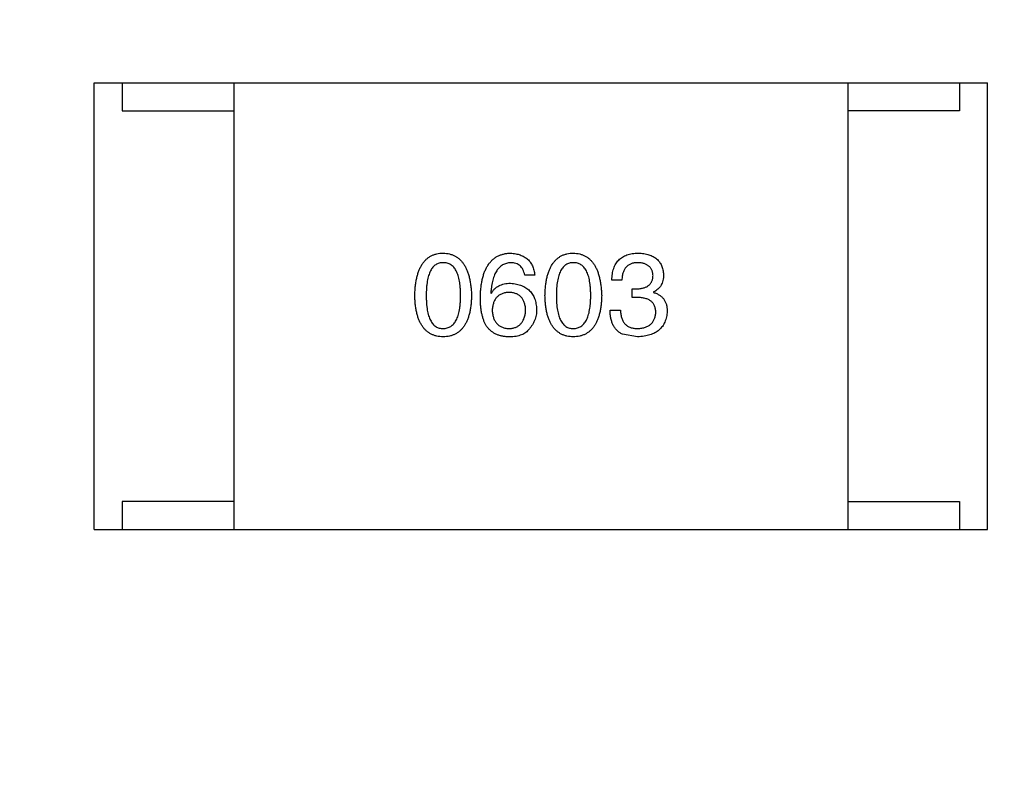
# Model space of a CAD drawing. Header units: inches. Extents: x -36 to 490, y -51 to 98.
# Tile 143 of 153: x 424.29 to 426.05, y 29.25 to 30.59. Entities that reach past the tile are written whole.
import ezdxf

# ---------------------------------------------------------------- set-up
doc = ezdxf.new("R2010")
doc.units = ezdxf.units.IN
doc.header["$LTSCALE"] = 1.21
doc.header["$MEASUREMENT"] = 0
doc.header["$PDMODE"] = 3
doc.header["$PDSIZE"] = 0.3125
doc.layers.get('0').update_dxf_attribs({"linetype": 'CONTINUOUS'})
doc.layers.get('Defpoints').update_dxf_attribs({"linetype": 'CONTINUOUS'})
doc.layers.add('DIM', color=3, linetype='CONTINUOUS')
doc.styles.get("Standard").update_dxf_attribs({"font": 'txt', "width": 0.8})
doc.dimstyles.get("Standard").update_dxf_attribs({"dimtxt": 0.15625, "dimasz": 0.1875, "dimexe": 0.125, "dimexo": 0.0625, "dimgap": 0.09, "dimtad": 0, "dimtih": 1, "dimtoh": 1, "dimzin": 4, "dimdsep": 46, "dimtxsty": 'Standard', "dimblk": '_FILLED', "dimblk1": '_FILLED', "dimblk2": '_FILLED', "dimcen": 0.09, "dimazin": 1, "dimtp": 0.01, "dimtm": 0.01, "dimtfac": 1, "dimtofl": 0, "dimtmove": 0, "dimatfit": 3, "dimldrblk": '_FILLED', "dimfxl": 1, "dimtolj": 1, "dimtzin": 4, "dimarcsym": 0})

# ---------------------------------------------------------------- blocks, each defined once
blk = doc.blocks.new('_FILLED')
at = {"color": 0, "linetype": 'ByBlock'}
blk.add_solid([(0, 0), (-1, 0.16667), (-1, -0.16667)], dxfattribs=at)
blk = doc.blocks.new('*D70')
at = {"layer": 'Defpoints', "color": 0}
for p in [(406.8003, 41.9888), (406.8003, -7.0611), (488.6342, -7.0611)]:
    blk.add_point(p, dxfattribs=at)
at = {"layer": 'DIM', "color": 0, "lineweight": -2}
for p, q in [((406.8628, 41.9888), (488.7592, 41.9888)), ((488.6342, 39.4488), (488.6342, 21.3872)), ((488.6342, -4.5211), (488.6342, 13.5405)), ((406.8628, -7.0611), (488.7592, -7.0611))]:
    blk.add_line(p, q, dxfattribs=at)
at = {"layer": 'DIM', "color": 0, "lineweight": -2, "xscale": 2.54, "yscale": 2.54, "zscale": 2.54}
for p, rotation in [((488.6342, 41.9888), 90), ((488.6342, -7.0611), 270)]:
    blk.add_blockref('_FILLED', p, dxfattribs=dict(at, rotation=rotation))
at = {"layer": 'DIM', "color": 0, "insert": (488.6342, 17.4638), "char_height": 2.5, "attachment_point": 5, "rotation": 90, "line_spacing_factor": 2.5}
blk.add_mtext('\\A1;49.05', dxfattribs=at)

msp = doc.modelspace()

# ---------------------------------------------------------------- linework, layer by layer
at = {"color": 7, "linetype": 'Continuous'}
for p, q in [((424.4202, 30.4735), (426.0202, 30.4735)), ((424.4202, 29.6735), (424.4202, 30.4735)), ((424.4702, 30.4735), (424.4702, 30.4235)), ((424.6702, 30.4735), (424.6702, 29.6735)), ((425.7702, 30.4735), (425.7702, 29.6735)), ((425.9702, 30.4735), (425.9702, 30.4235)), ((426.0202, 29.6735), (426.0202, 30.4735)), ((424.4702, 30.4235), (424.6702, 30.4235)), ((425.9702, 30.4235), (425.7702, 30.4235)), ((425.2093, 30.1294), (425.1913, 30.1294)), ((425.3654, 30.1203), (425.3474, 30.1203)), ((425.1307, 30.0974), (425.1315, 30.0966)), ((425.3835, 30.1048), (425.3933, 30.1048)), ((425.3835, 30.0892), (425.3835, 30.1048)), ((425.422, 30.099), (425.422, 30.0982)), ((425.3925, 30.0892), (425.3835, 30.0892)), ((425.3441, 30.0662), (425.363, 30.0662)), ((425.3933, 30.0187), (425.3663, 30.0236)), ((424.6702, 29.7235), (424.4702, 29.7235)), ((424.4702, 29.7235), (424.4702, 29.6735)), ((425.7702, 29.7235), (425.9702, 29.7235)), ((425.9702, 29.7235), (425.9702, 29.6735)), ((424.4202, 29.6735), (426.0202, 29.6735))]:
    msp.add_line(p, q, dxfattribs=at)
for points, knots in [([(424.9944, 30.0925), (424.9945, 30.0955), (424.9947, 30.1014), (424.9955, 30.11), (424.9966, 30.118), (424.9981, 30.1254), (424.9999, 30.1322), (425.0022, 30.1384), (425.0048, 30.1441), (425.0078, 30.1492), (425.0112, 30.1537), (425.0149, 30.1576), (425.019, 30.161), (425.0236, 30.1637), (425.0285, 30.1659), (425.0337, 30.1675), (425.0393, 30.1684), (425.0432, 30.1686), (425.0452, 30.1687)], [0, 0, 0, 0, 0.088823, 0.172287, 0.250296, 0.323438, 0.392244, 0.456221, 0.516635, 0.573871, 0.628, 0.680335, 0.731489, 0.782557, 0.834044, 0.886738, 0.942089, 1, 1, 1, 1]), ([(425.0452, 30.1687), (425.0472, 30.1686), (425.051, 30.1684), (425.0566, 30.1673), (425.0617, 30.1656), (425.0666, 30.1634), (425.071, 30.1607), (425.0751, 30.1573), (425.0789, 30.1533), (425.0822, 30.1488), (425.0853, 30.1437), (425.0879, 30.1381), (425.0902, 30.1319), (425.0921, 30.1251), (425.0936, 30.1177), (425.0948, 30.1098), (425.0957, 30.1013), (425.0959, 30.0955), (425.096, 30.0925)], [0, 0, 0, 0, 0.057415, 0.112361, 0.16496, 0.216437, 0.267441, 0.318839, 0.371478, 0.426325, 0.483626, 0.544235, 0.608673, 0.677374, 0.750405, 0.828394, 0.911525, 1, 1, 1, 1]), ([(425.1118, 30.0892), (425.1119, 30.0923), (425.1121, 30.0984), (425.1129, 30.1073), (425.1141, 30.1156), (425.1157, 30.1232), (425.1176, 30.1303), (425.12, 30.1368), (425.1228, 30.1427), (425.126, 30.148), (425.1296, 30.1527), (425.1336, 30.1568), (425.138, 30.1603), (425.1428, 30.1632), (425.148, 30.1655), (425.1536, 30.1672), (425.1596, 30.1683), (425.1638, 30.1686), (425.1659, 30.1687)], [0, 0, 0, 0, 0.087517, 0.169686, 0.246944, 0.319347, 0.387088, 0.450961, 0.511075, 0.567974, 0.622351, 0.675039, 0.726853, 0.778688, 0.83093, 0.884738, 0.941043, 1, 1, 1, 1]), ([(425.1659, 30.1687), (425.1675, 30.1686), (425.1706, 30.1683), (425.1751, 30.1676), (425.1794, 30.1666), (425.1833, 30.1654), (425.187, 30.1639), (425.1905, 30.1621), (425.1936, 30.16), (425.1965, 30.1577), (425.1991, 30.1551), (425.2014, 30.1522), (425.2034, 30.1491), (425.2052, 30.1456), (425.2067, 30.142), (425.2078, 30.138), (425.2088, 30.1338), (425.2092, 30.1309), (425.2093, 30.1294)], [0, 0, 0, 0, 0.073784, 0.144317, 0.211047, 0.274818, 0.336501, 0.395724, 0.453465, 0.510016, 0.566585, 0.622844, 0.680328, 0.739335, 0.800408, 0.863904, 0.93053, 1, 1, 1, 1]), ([(425.2276, 30.0925), (425.2277, 30.0955), (425.2279, 30.1014), (425.2286, 30.11), (425.2297, 30.118), (425.2312, 30.1254), (425.2331, 30.1322), (425.2354, 30.1384), (425.2379, 30.1441), (425.241, 30.1492), (425.2443, 30.1537), (425.2481, 30.1576), (425.2522, 30.161), (425.2567, 30.1637), (425.2616, 30.1659), (425.2669, 30.1675), (425.2725, 30.1684), (425.2764, 30.1686), (425.2784, 30.1687)], [0, 0, 0, 0, 0.088823, 0.172287, 0.250296, 0.323438, 0.392244, 0.456221, 0.516635, 0.573871, 0.628, 0.680335, 0.731489, 0.782557, 0.834044, 0.886738, 0.942089, 1, 1, 1, 1]), ([(425.2784, 30.1687), (425.2803, 30.1686), (425.2842, 30.1684), (425.2897, 30.1673), (425.2949, 30.1656), (425.2997, 30.1634), (425.3042, 30.1607), (425.3083, 30.1573), (425.312, 30.1533), (425.3154, 30.1488), (425.3184, 30.1437), (425.321, 30.1381), (425.3233, 30.1319), (425.3252, 30.1251), (425.3267, 30.1177), (425.3279, 30.1098), (425.3288, 30.1013), (425.3291, 30.0955), (425.3292, 30.0925)], [0, 0, 0, 0, 0.057415, 0.112361, 0.16496, 0.216437, 0.267441, 0.318839, 0.371478, 0.426325, 0.483626, 0.544235, 0.608673, 0.677374, 0.750405, 0.828394, 0.911525, 1, 1, 1, 1]), ([(425.3474, 30.1203), (425.3475, 30.1223), (425.3476, 30.126), (425.3482, 30.1314), (425.3492, 30.1365), (425.3506, 30.1411), (425.3523, 30.1455), (425.3544, 30.1494), (425.3568, 30.153), (425.3597, 30.1563), (425.3628, 30.1591), (425.3664, 30.1616), (425.3702, 30.1637), (425.3745, 30.1655), (425.3791, 30.1669), (425.3841, 30.1678), (425.3894, 30.1685), (425.3931, 30.1686), (425.3949, 30.1687)], [0, 0, 0, 0, 0.074804, 0.144899, 0.211458, 0.274554, 0.334363, 0.392059, 0.448123, 0.503024, 0.558154, 0.613471, 0.670844, 0.729926, 0.792003, 0.857405, 0.926768, 1, 1, 1, 1]), ([(425.3949, 30.1687), (425.3967, 30.1686), (425.4, 30.1685), (425.4049, 30.1678), (425.4095, 30.1669), (425.4137, 30.1657), (425.4176, 30.1643), (425.4212, 30.1626), (425.4246, 30.1606), (425.4276, 30.1583), (425.4302, 30.1558), (425.4326, 30.1529), (425.4346, 30.1498), (425.4364, 30.1464), (425.4378, 30.1427), (425.4389, 30.1388), (425.4397, 30.1346), (425.4399, 30.1317), (425.44, 30.1302)], [0, 0, 0, 0, 0.077845, 0.151584, 0.221397, 0.287366, 0.350104, 0.410398, 0.467998, 0.524388, 0.579979, 0.635152, 0.690917, 0.747936, 0.806661, 0.867861, 0.932479, 1, 1, 1, 1]), ([(425.0452, 30.1515), (425.044, 30.1514), (425.0416, 30.1513), (425.0381, 30.1507), (425.0349, 30.1495), (425.0319, 30.1479), (425.0291, 30.1458), (425.0266, 30.1432), (425.0244, 30.1402), (425.0224, 30.1367), (425.0206, 30.1327), (425.019, 30.1283), (425.0178, 30.1235), (425.0167, 30.1182), (425.0159, 30.1124), (425.0153, 30.1062), (425.015, 30.0995), (425.0149, 30.0949), (425.0149, 30.0925)], [0, 0, 0, 0, 0.049764, 0.097007, 0.143217, 0.188577, 0.235116, 0.282997, 0.333719, 0.387776, 0.445989, 0.508679, 0.576563, 0.649481, 0.728235, 0.812722, 0.903548, 1, 1, 1, 1]), ([(425.0764, 30.0925), (425.0763, 30.0949), (425.0763, 30.0995), (425.0759, 30.1062), (425.0753, 30.1124), (425.0745, 30.1182), (425.0734, 30.1235), (425.0721, 30.1283), (425.0705, 30.1327), (425.0687, 30.1367), (425.0666, 30.1402), (425.0643, 30.1432), (425.0617, 30.1458), (425.0589, 30.1479), (425.0558, 30.1495), (425.0525, 30.1507), (425.0489, 30.1513), (425.0465, 30.1514), (425.0452, 30.1515)], [0, 0, 0, 0, 0.095719, 0.185854, 0.269738, 0.347952, 0.420315, 0.487894, 0.550245, 0.608186, 0.662454, 0.713283, 0.761375, 0.808209, 0.854301, 0.901312, 0.949396, 1, 1, 1, 1]), ([(425.1659, 30.1515), (425.1646, 30.1514), (425.1621, 30.1512), (425.1584, 30.1503), (425.1549, 30.1492), (425.1517, 30.1475), (425.1486, 30.1456), (425.1459, 30.1431), (425.1434, 30.1403), (425.141, 30.1371), (425.1389, 30.1335), (425.1371, 30.1295), (425.1354, 30.1251), (425.134, 30.1204), (425.1328, 30.1152), (425.1319, 30.1096), (425.1311, 30.1036), (425.1308, 30.0995), (425.1307, 30.0974)], [0, 0, 0, 0, 0.054741, 0.107075, 0.158339, 0.208382, 0.258772, 0.310045, 0.362765, 0.417822, 0.475982, 0.537466, 0.602901, 0.673037, 0.747247, 0.826291, 0.910782, 1, 1, 1, 1]), ([(425.1913, 30.1294), (425.1909, 30.1311), (425.1902, 30.1344), (425.1884, 30.139), (425.186, 30.1429), (425.183, 30.1461), (425.1795, 30.1485), (425.1754, 30.1502), (425.1708, 30.1513), (425.1676, 30.1514), (425.1659, 30.1515)], [0, 0, 0, 0, 0.1439, 0.274233, 0.394478, 0.509388, 0.621911, 0.738504, 0.863414, 1, 1, 1, 1]), ([(425.2784, 30.1515), (425.2771, 30.1514), (425.2748, 30.1513), (425.2713, 30.1507), (425.268, 30.1495), (425.265, 30.1479), (425.2623, 30.1458), (425.2598, 30.1432), (425.2575, 30.1402), (425.2555, 30.1367), (425.2537, 30.1327), (425.2522, 30.1283), (425.251, 30.1235), (425.2498, 30.1182), (425.249, 30.1124), (425.2485, 30.1062), (425.2481, 30.0995), (425.2481, 30.0949), (425.248, 30.0925)], [0, 0, 0, 0, 0.049764, 0.097007, 0.143217, 0.188577, 0.235116, 0.282997, 0.333719, 0.387776, 0.445989, 0.508679, 0.576563, 0.649481, 0.728235, 0.812722, 0.903548, 1, 1, 1, 1]), ([(425.3095, 30.0925), (425.3095, 30.0949), (425.3095, 30.0995), (425.3091, 30.1062), (425.3085, 30.1124), (425.3077, 30.1182), (425.3066, 30.1235), (425.3053, 30.1283), (425.3037, 30.1327), (425.3019, 30.1367), (425.2998, 30.1402), (425.2975, 30.1432), (425.2949, 30.1458), (425.2921, 30.1479), (425.289, 30.1495), (425.2857, 30.1507), (425.2821, 30.1513), (425.2796, 30.1514), (425.2784, 30.1515)], [0, 0, 0, 0, 0.095719, 0.185854, 0.269738, 0.347952, 0.420315, 0.487894, 0.550245, 0.608186, 0.662454, 0.713283, 0.761375, 0.808209, 0.854301, 0.901312, 0.949396, 1, 1, 1, 1]), ([(425.3941, 30.1515), (425.393, 30.1515), (425.3908, 30.1514), (425.3876, 30.1511), (425.3847, 30.1505), (425.3819, 30.1496), (425.3794, 30.1485), (425.377, 30.1472), (425.3749, 30.1456), (425.373, 30.1437), (425.3713, 30.1416), (425.3698, 30.1393), (425.3685, 30.1367), (425.3675, 30.1339), (425.3666, 30.1309), (425.366, 30.1276), (425.3656, 30.124), (425.3655, 30.1216), (425.3654, 30.1203)], [0, 0, 0, 0, 0.069877, 0.136363, 0.198671, 0.257968, 0.315462, 0.370709, 0.425568, 0.479847, 0.535753, 0.592303, 0.651386, 0.713311, 0.778642, 0.84836, 0.921866, 1, 1, 1, 1]), ([(425.4212, 30.1285), (425.4211, 30.1294), (425.4209, 30.1312), (425.4204, 30.1337), (425.4198, 30.1361), (425.4189, 30.1383), (425.4179, 30.1403), (425.4166, 30.1421), (425.4152, 30.1439), (425.4136, 30.1454), (425.4118, 30.1467), (425.4098, 30.1479), (425.4077, 30.149), (425.4053, 30.1498), (425.4028, 30.1505), (425.4001, 30.151), (425.3972, 30.1514), (425.3952, 30.1514), (425.3941, 30.1515)], [0, 0, 0, 0, 0.067655, 0.132224, 0.194132, 0.253145, 0.309858, 0.366002, 0.421361, 0.47702, 0.532632, 0.590536, 0.65067, 0.713258, 0.779588, 0.848803, 0.921949, 1, 1, 1, 1]), ([(425.3933, 30.1048), (425.3944, 30.1048), (425.3965, 30.1049), (425.3996, 30.1053), (425.4025, 30.1058), (425.4052, 30.1065), (425.4076, 30.1074), (425.4099, 30.1085), (425.412, 30.1097), (425.4138, 30.1111), (425.4155, 30.1127), (425.4169, 30.1144), (425.4182, 30.1164), (425.4192, 30.1185), (425.42, 30.1207), (425.4206, 30.1232), (425.421, 30.1258), (425.4211, 30.1276), (425.4212, 30.1285)], [0, 0, 0, 0, 0.079415, 0.154091, 0.22508, 0.29186, 0.355026, 0.415127, 0.472418, 0.528511, 0.583551, 0.638361, 0.693547, 0.750023, 0.807857, 0.868401, 0.932259, 1, 1, 1, 1]), ([(425.44, 30.1302), (425.44, 30.1283), (425.4399, 30.1248), (425.439, 30.1197), (425.4376, 30.1151), (425.4357, 30.1109), (425.4331, 30.1072), (425.4299, 30.1039), (425.4262, 30.1012), (425.4234, 30.0997), (425.422, 30.099)], [0, 0, 0, 0, 0.143686, 0.277942, 0.40333, 0.521785, 0.638573, 0.755208, 0.874773, 1, 1, 1, 1]), ([(425.1315, 30.0966), (425.1323, 30.098), (425.134, 30.1008), (425.1372, 30.1045), (425.1409, 30.1077), (425.145, 30.1102), (425.1496, 30.1122), (425.1546, 30.1136), (425.1601, 30.1145), (425.1639, 30.1146), (425.1659, 30.1146)], [0, 0, 0, 0, 0.122276, 0.239997, 0.35611, 0.473903, 0.59404, 0.720428, 0.855383, 1, 1, 1, 1]), ([(425.1659, 30.1146), (425.1677, 30.1144), (425.1713, 30.1141), (425.1764, 30.1132), (425.1812, 30.1121), (425.1857, 30.1105), (425.1898, 30.1087), (425.1936, 30.1066), (425.197, 30.1041), (425.2002, 30.1013), (425.203, 30.0983), (425.2053, 30.0948), (425.2075, 30.0911), (425.2092, 30.0871), (425.2105, 30.0827), (425.2116, 30.078), (425.2123, 30.0731), (425.2125, 30.0696), (425.2126, 30.0679)], [0, 0, 0, 0, 0.074228, 0.144548, 0.211288, 0.274576, 0.335162, 0.393915, 0.450599, 0.506657, 0.562409, 0.618617, 0.676096, 0.735061, 0.79654, 0.860906, 0.928473, 1, 1, 1, 1]), ([(425.0452, 30.0187), (425.0432, 30.0188), (425.0394, 30.019), (425.0337, 30.0199), (425.0285, 30.0214), (425.0236, 30.0235), (425.0191, 30.0262), (425.0149, 30.0294), (425.0112, 30.0332), (425.0078, 30.0376), (425.0048, 30.0425), (425.0022, 30.048), (424.9999, 30.054), (424.9981, 30.0606), (424.9966, 30.0678), (424.9955, 30.0755), (424.9947, 30.0838), (424.9945, 30.0895), (424.9944, 30.0925)], [0, 0, 0, 0, 0.059135, 0.115606, 0.169241, 0.221578, 0.273261, 0.324749, 0.377329, 0.431642, 0.488541, 0.548597, 0.612232, 0.680174, 0.752504, 0.829777, 0.912307, 1, 1, 1, 1]), ([(425.0149, 30.0925), (425.0149, 30.0901), (425.015, 30.0855), (425.0153, 30.0788), (425.0159, 30.0726), (425.0167, 30.0668), (425.0178, 30.0615), (425.019, 30.0566), (425.0206, 30.0522), (425.0224, 30.0483), (425.0244, 30.0448), (425.0266, 30.0417), (425.0291, 30.0392), (425.0319, 30.0371), (425.0349, 30.0354), (425.0381, 30.0343), (425.0416, 30.0336), (425.044, 30.0335), (425.0452, 30.0335)], [0, 0, 0, 0, 0.096457, 0.187288, 0.27178, 0.350132, 0.423455, 0.491343, 0.554037, 0.612253, 0.666313, 0.717038, 0.764921, 0.811214, 0.856775, 0.902988, 0.950234, 1, 1, 1, 1]), ([(425.0452, 30.0335), (425.0465, 30.0335), (425.0489, 30.0337), (425.0525, 30.0345), (425.0558, 30.0357), (425.0589, 30.0374), (425.0617, 30.0395), (425.0643, 30.0421), (425.0666, 30.0452), (425.0687, 30.0487), (425.0705, 30.0526), (425.0721, 30.057), (425.0734, 30.0618), (425.0745, 30.0671), (425.0753, 30.0728), (425.0759, 30.079), (425.0763, 30.0856), (425.0763, 30.0901), (425.0764, 30.0925)], [0, 0, 0, 0, 0.050879, 0.099377, 0.146973, 0.193618, 0.240619, 0.289461, 0.34047, 0.395283, 0.453059, 0.515633, 0.582666, 0.655287, 0.732971, 0.815933, 0.905166, 1, 1, 1, 1]), ([(425.096, 30.0925), (425.0959, 30.0895), (425.0957, 30.0838), (425.095, 30.0755), (425.0939, 30.0678), (425.0924, 30.0606), (425.0905, 30.054), (425.0882, 30.048), (425.0856, 30.0425), (425.0827, 30.0376), (425.0793, 30.0332), (425.0755, 30.0294), (425.0714, 30.0262), (425.0669, 30.0235), (425.062, 30.0214), (425.0567, 30.0199), (425.0511, 30.019), (425.0472, 30.0188), (425.0452, 30.0187)], [0, 0, 0, 0, 0.08769, 0.170218, 0.24749, 0.319818, 0.387758, 0.451391, 0.511445, 0.568185, 0.622681, 0.67526, 0.726746, 0.778428, 0.830764, 0.884397, 0.940866, 1, 1, 1, 1]), ([(425.1634, 30.0982), (425.1623, 30.0982), (425.16, 30.0981), (425.1567, 30.0976), (425.1537, 30.0969), (425.1508, 30.096), (425.1481, 30.0948), (425.1457, 30.0934), (425.1435, 30.0917), (425.1415, 30.0898), (425.1397, 30.0877), (425.1381, 30.0853), (425.1367, 30.0827), (425.1356, 30.0799), (425.1346, 30.0768), (425.1339, 30.0735), (425.1334, 30.0699), (425.1332, 30.0675), (425.1331, 30.0662)], [0, 0, 0, 0, 0.070453, 0.136523, 0.199866, 0.260392, 0.318446, 0.374657, 0.430182, 0.485556, 0.541071, 0.598396, 0.657208, 0.718642, 0.783247, 0.851631, 0.923928, 1, 1, 1, 1]), ([(425.1929, 30.0671), (425.1929, 30.0683), (425.1927, 30.0707), (425.1922, 30.0741), (425.1914, 30.0774), (425.1906, 30.0804), (425.1894, 30.0831), (425.1881, 30.0857), (425.1865, 30.088), (425.1848, 30.09), (425.1828, 30.0919), (425.1807, 30.0935), (425.1783, 30.0949), (425.1757, 30.096), (425.1729, 30.0969), (425.1699, 30.0976), (425.1668, 30.0981), (425.1646, 30.0982), (425.1634, 30.0982)], [0, 0, 0, 0, 0.076288, 0.14871, 0.216387, 0.281386, 0.342528, 0.402111, 0.4591, 0.514852, 0.569974, 0.625644, 0.682226, 0.740156, 0.800362, 0.863471, 0.930116, 1, 1, 1, 1]), ([(425.2784, 30.0187), (425.2764, 30.0188), (425.2725, 30.019), (425.2669, 30.0199), (425.2616, 30.0214), (425.2567, 30.0235), (425.2522, 30.0262), (425.2481, 30.0294), (425.2443, 30.0332), (425.241, 30.0376), (425.2379, 30.0425), (425.2354, 30.048), (425.2331, 30.054), (425.2312, 30.0606), (425.2297, 30.0678), (425.2286, 30.0755), (425.2279, 30.0838), (425.2277, 30.0895), (425.2276, 30.0925)], [0, 0, 0, 0, 0.059135, 0.115606, 0.169241, 0.221578, 0.273261, 0.324749, 0.377329, 0.431642, 0.488541, 0.548597, 0.612232, 0.680174, 0.752504, 0.829777, 0.912307, 1, 1, 1, 1]), ([(425.248, 30.0925), (425.2481, 30.0901), (425.2481, 30.0855), (425.2485, 30.0788), (425.249, 30.0726), (425.2498, 30.0668), (425.251, 30.0615), (425.2522, 30.0566), (425.2537, 30.0522), (425.2555, 30.0483), (425.2575, 30.0448), (425.2598, 30.0417), (425.2623, 30.0392), (425.2651, 30.0371), (425.268, 30.0354), (425.2713, 30.0343), (425.2748, 30.0336), (425.2771, 30.0335), (425.2784, 30.0335)], [0, 0, 0, 0, 0.096457, 0.187288, 0.27178, 0.350132, 0.423455, 0.491343, 0.554037, 0.612253, 0.666313, 0.717038, 0.764921, 0.811214, 0.856775, 0.902988, 0.950234, 1, 1, 1, 1]), ([(425.2784, 30.0335), (425.2796, 30.0335), (425.2821, 30.0337), (425.2857, 30.0345), (425.289, 30.0357), (425.2921, 30.0374), (425.2949, 30.0395), (425.2974, 30.0421), (425.2998, 30.0452), (425.3018, 30.0487), (425.3037, 30.0526), (425.3052, 30.057), (425.3066, 30.0618), (425.3076, 30.0671), (425.3085, 30.0728), (425.3091, 30.079), (425.3095, 30.0856), (425.3095, 30.0901), (425.3095, 30.0925)], [0, 0, 0, 0, 0.050879, 0.099377, 0.146973, 0.193618, 0.240619, 0.289461, 0.34047, 0.395283, 0.453059, 0.515633, 0.582666, 0.655287, 0.732971, 0.815933, 0.905166, 1, 1, 1, 1]), ([(425.3292, 30.0925), (425.3291, 30.0895), (425.3289, 30.0838), (425.3281, 30.0755), (425.327, 30.0678), (425.3255, 30.0606), (425.3236, 30.054), (425.3214, 30.048), (425.3188, 30.0425), (425.3158, 30.0376), (425.3124, 30.0332), (425.3087, 30.0294), (425.3045, 30.0262), (425.3, 30.0235), (425.2951, 30.0214), (425.2899, 30.0199), (425.2842, 30.019), (425.2804, 30.0188), (425.2784, 30.0187)], [0, 0, 0, 0, 0.08769, 0.170218, 0.24749, 0.319818, 0.387758, 0.451391, 0.511445, 0.568185, 0.622681, 0.67526, 0.726746, 0.778428, 0.830764, 0.884397, 0.940866, 1, 1, 1, 1]), ([(425.422, 30.0982), (425.423, 30.0979), (425.4249, 30.0973), (425.4278, 30.0961), (425.4303, 30.0948), (425.4328, 30.0934), (425.435, 30.0918), (425.437, 30.0901), (425.4389, 30.0882), (425.4405, 30.0862), (425.4419, 30.084), (425.4432, 30.0816), (425.4442, 30.0791), (425.4451, 30.0765), (425.4458, 30.0738), (425.4462, 30.0708), (425.4466, 30.0678), (425.4466, 30.0657), (425.4466, 30.0646)], [0, 0, 0, 0, 0.069445, 0.136039, 0.200011, 0.261745, 0.322328, 0.381403, 0.438864, 0.496655, 0.554398, 0.612391, 0.672266, 0.733005, 0.79604, 0.861293, 0.928785, 1, 1, 1, 1]), ([(425.1225, 30.0384), (425.1216, 30.0399), (425.1198, 30.0432), (425.1177, 30.0484), (425.1159, 30.0541), (425.1144, 30.0602), (425.1132, 30.0668), (425.1124, 30.0739), (425.1119, 30.0814), (425.1118, 30.0865), (425.1118, 30.0892)], [0, 0, 0, 0, 0.101889, 0.209155, 0.322694, 0.442863, 0.569758, 0.70479, 0.848502, 1, 1, 1, 1]), ([(425.4261, 30.0621), (425.4261, 30.0632), (425.426, 30.0654), (425.4256, 30.0684), (425.425, 30.0713), (425.4241, 30.074), (425.4229, 30.0764), (425.4214, 30.0787), (425.4197, 30.0807), (425.4177, 30.0825), (425.4155, 30.0841), (425.413, 30.0855), (425.4102, 30.0866), (425.4071, 30.0875), (425.4038, 30.0883), (425.4003, 30.0888), (425.3965, 30.0892), (425.3938, 30.0892), (425.3925, 30.0892)], [0, 0, 0, 0, 0.066518, 0.129194, 0.188613, 0.245254, 0.300032, 0.353805, 0.407079, 0.461108, 0.516272, 0.574141, 0.634837, 0.699275, 0.767504, 0.840272, 0.917505, 1, 1, 1, 1]), ([(425.1331, 30.0662), (425.1332, 30.0649), (425.1333, 30.0624), (425.1339, 30.0588), (425.1347, 30.0554), (425.1356, 30.0522), (425.1368, 30.0493), (425.1382, 30.0467), (425.1398, 30.0442), (425.1417, 30.0421), (425.1437, 30.0401), (425.146, 30.0384), (425.1485, 30.0369), (425.1513, 30.0358), (425.1542, 30.0348), (425.1574, 30.0341), (425.1607, 30.0336), (425.1631, 30.0335), (425.1643, 30.0335)], [0, 0, 0, 0, 0.076467, 0.148148, 0.216496, 0.280559, 0.342274, 0.401168, 0.458322, 0.514073, 0.569257, 0.62465, 0.68124, 0.739113, 0.799947, 0.862804, 0.929597, 1, 1, 1, 1]), ([(425.1643, 30.0335), (425.1654, 30.0336), (425.1675, 30.0337), (425.1706, 30.0343), (425.1735, 30.0351), (425.1762, 30.0361), (425.1787, 30.0374), (425.181, 30.0389), (425.1831, 30.0407), (425.185, 30.0427), (425.1867, 30.0449), (425.1882, 30.0474), (425.1895, 30.0501), (425.1906, 30.053), (425.1915, 30.0562), (425.1922, 30.0596), (425.1927, 30.0632), (425.1929, 30.0658), (425.1929, 30.0671)], [0, 0, 0, 0, 0.066682, 0.130303, 0.190802, 0.248749, 0.30534, 0.361219, 0.415721, 0.471765, 0.528279, 0.586428, 0.64659, 0.710143, 0.776461, 0.846692, 0.921137, 1, 1, 1, 1]), ([(425.2126, 30.0679), (425.2126, 30.0661), (425.2125, 30.0627), (425.2118, 30.0576), (425.2106, 30.0527), (425.209, 30.048), (425.2069, 30.0434), (425.2044, 30.0391), (425.2014, 30.0349), (425.199, 30.0323), (425.1979, 30.031)], [0, 0, 0, 0, 0.12904, 0.253809, 0.377066, 0.499122, 0.621469, 0.744665, 0.870607, 1, 1, 1, 1]), ([(425.3663, 30.0236), (425.3654, 30.024), (425.3637, 30.0249), (425.3612, 30.0264), (425.359, 30.0281), (425.3568, 30.0299), (425.3549, 30.032), (425.3531, 30.0342), (425.3515, 30.0366), (425.35, 30.0392), (425.3487, 30.042), (425.3476, 30.0449), (425.3466, 30.048), (425.3458, 30.0513), (425.3451, 30.0548), (425.3446, 30.0585), (425.3443, 30.0623), (425.3442, 30.0649), (425.3441, 30.0662)], [0, 0, 0, 0, 0.056906, 0.113264, 0.168825, 0.223843, 0.279195, 0.335267, 0.392098, 0.450414, 0.51054, 0.572219, 0.636652, 0.703156, 0.773102, 0.845505, 0.921063, 1, 1, 1, 1]), ([(425.363, 30.0662), (425.363, 30.0649), (425.3631, 30.0623), (425.3636, 30.0586), (425.3642, 30.0552), (425.3652, 30.0519), (425.3663, 30.049), (425.3677, 30.0463), (425.3693, 30.0438), (425.3711, 30.0416), (425.3732, 30.0397), (425.3755, 30.038), (425.3781, 30.0366), (425.3808, 30.0355), (425.3838, 30.0345), (425.3871, 30.0339), (425.3905, 30.0335), (425.3929, 30.0335), (425.3941, 30.0335)], [0, 0, 0, 0, 0.07723, 0.149593, 0.217944, 0.282232, 0.34411, 0.402297, 0.458791, 0.513966, 0.568538, 0.623291, 0.679957, 0.737243, 0.798142, 0.86118, 0.928728, 1, 1, 1, 1]), ([(425.4466, 30.0646), (425.4465, 30.0628), (425.4462, 30.0593), (425.4453, 30.0543), (425.4441, 30.0495), (425.4424, 30.0452), (425.4404, 30.0411), (425.438, 30.0374), (425.4352, 30.034), (425.4321, 30.0309), (425.4285, 30.0282), (425.4246, 30.0258), (425.4203, 30.0238), (425.4156, 30.0221), (425.4106, 30.0207), (425.4052, 30.0197), (425.3994, 30.019), (425.3954, 30.0188), (425.3933, 30.0187)], [0, 0, 0, 0, 0.068236, 0.132937, 0.194125, 0.253174, 0.310181, 0.365986, 0.421096, 0.476216, 0.532352, 0.590232, 0.649824, 0.71274, 0.778406, 0.848058, 0.921922, 1, 1, 1, 1]), ([(425.3941, 30.0335), (425.3954, 30.0335), (425.3977, 30.0337), (425.4012, 30.0342), (425.4044, 30.0349), (425.4075, 30.0358), (425.4103, 30.0369), (425.4128, 30.0382), (425.4152, 30.0397), (425.4173, 30.0414), (425.4192, 30.0433), (425.4209, 30.0454), (425.4223, 30.0477), (425.4235, 30.0502), (425.4246, 30.0529), (425.4253, 30.0558), (425.4259, 30.0589), (425.426, 30.0611), (425.4261, 30.0621)], [0, 0, 0, 0, 0.076694, 0.149502, 0.218019, 0.283183, 0.345589, 0.405199, 0.462852, 0.519478, 0.575313, 0.630559, 0.687006, 0.744638, 0.804006, 0.866059, 0.931486, 1, 1, 1, 1]), ([(425.161, 30.0187), (425.1589, 30.0188), (425.1549, 30.019), (425.1491, 30.0201), (425.1437, 30.0217), (425.1386, 30.0239), (425.1339, 30.0267), (425.1297, 30.03), (425.1258, 30.0339), (425.1236, 30.0369), (425.1225, 30.0384)], [0, 0, 0, 0, 0.137449, 0.267856, 0.393219, 0.514735, 0.63397, 0.753734, 0.874967, 1, 1, 1, 1]), ([(425.1979, 30.031), (425.1969, 30.0299), (425.195, 30.0278), (425.1916, 30.0252), (425.1877, 30.023), (425.1832, 30.0213), (425.1784, 30.0199), (425.173, 30.0191), (425.1671, 30.0186), (425.1631, 30.0187), (425.161, 30.0187)], [0, 0, 0, 0, 0.105033, 0.21147, 0.321511, 0.438526, 0.563605, 0.698055, 0.843218, 1, 1, 1, 1])]:
    msp.add_open_spline(points, degree=3, knots=knots, dxfattribs=at)

# ---------------------------------------------------------------- dimensions: what is measured, and where the dimension line sits
at = {"layer": 'DIM'}
dim = msp.add_linear_dim(base=(488.6342, -7.0611), p1=(406.8003, 41.9888), p2=(406.8003, -7.0611), angle=90, dimstyle='Standard', override={"dimtxt": 2.5, "dimasz": 2.54, "dimtih": 0, "dimtoh": 0, "dimzin": 0, "dimcen": 0.198, "dimadec": 0, "dimazin": 0, "dimtp": 0, "dimtm": 0, "dimtdec": 4, "dimtzin": 0}, dxfattribs=at)
dim.commit()
dim.dimension.update_dxf_attribs({"geometry": '*D70', "text_midpoint": (488.6342, 17.4638)})

doc.saveas('drawing.dxf')
